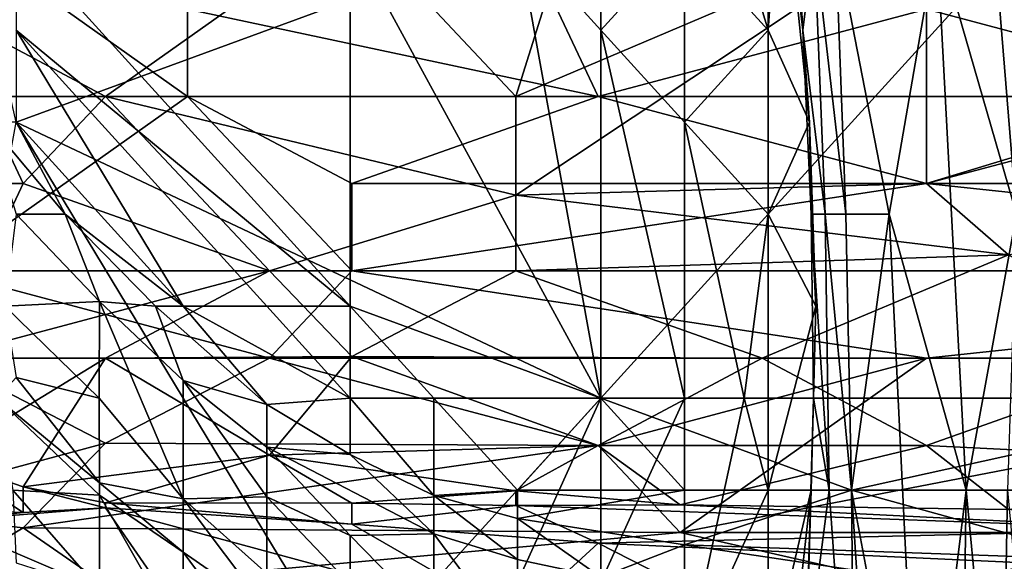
# Model space of a CAD drawing. Extents: x -0.375 to 0.375, y -0.309 to 0.309.
# Tile 14 of 226: x -0.255 to -0.23, y -0.292 to -0.278. Entities that reach past the tile are written whole.
import ezdxf

# ---------------------------------------------------------------- set-up
doc = ezdxf.new("R2010")
doc.units = 0

msp = doc.modelspace()

# ---------------------------------------------------------------- linework, layer by layer
for points in [[(-0.2313, -0.275916, 0.044706), (-0.230414, -0.26884, 0.056335), (-0.229262, -0.282991, 0.064088)], [(-0.230414, -0.26884, 0.056335), (-0.228938, -0.26884, 0.07184), (-0.229262, -0.282991, 0.064088)], [(-0.254901, -0.280633, 0.000354), (-0.257042, -0.271198, 0.000497), (-0.242052, -0.275916, 0.000373)], [(-0.235634, -0.271198, 0.005942), (-0.235627, -0.278274, 0.003495), (-0.237769, -0.271198, 0.002302)], [(-0.237769, -0.271198, 0.002302), (-0.235627, -0.278274, 0.003495), (-0.237769, -0.275916, 0.001247)], [(-0.235627, -0.278274, 0.003495), (-0.235634, -0.271198, 0.005942), (-0.235293, -0.273557, 0.005942)], [(-0.235293, -0.273557, 0.005942), (-0.235151, -0.271198, 0.009818), (-0.234735, -0.278274, 0.009818)], [(-0.234735, -0.278274, 0.009818), (-0.235151, -0.271198, 0.009818), (-0.234446, -0.275916, 0.013695)], [(-0.246298, -0.275494, 0.548689), (-0.242089, -0.279969, 0.546866), (-0.239984, -0.273256, 0.550679)], [(-0.231566, -0.275494, 0.55044), (-0.239984, -0.273256, 0.550679), (-0.242089, -0.279969, 0.546866)], [(-0.242052, -0.275916, 0.000373), (-0.23991, -0.273557, 0.000675), (-0.23991, -0.278274, 0.000425)], [(-0.23991, -0.278274, 0.000425), (-0.23991, -0.273557, 0.000675), (-0.237769, -0.275916, 0.001247)], [(-0.234565, -0.280633, 0.005942), (-0.235627, -0.278274, 0.003495), (-0.235293, -0.273557, 0.005942)], [(-0.234565, -0.280633, 0.005942), (-0.235293, -0.273557, 0.005942), (-0.234735, -0.278274, 0.009818)], [(-0.261031, -0.279969, 0.446715), (-0.256821, -0.275494, 0.445656), (-0.250508, -0.279969, 0.445751)], [(-0.256821, -0.277731, 0.544607), (-0.252612, -0.279969, 0.544894), (-0.246298, -0.275494, 0.548689)], [(-0.250508, -0.279969, 0.445751), (-0.256821, -0.275494, 0.445656), (-0.250508, -0.277731, 0.445436)], [(-0.252612, -0.279969, 0.544894), (-0.242089, -0.279969, 0.546866), (-0.246298, -0.275494, 0.548689)], [(-0.250508, -0.277731, 0.445436), (-0.242089, -0.275494, 0.445023), (-0.239984, -0.279969, 0.445532)], [(-0.239984, -0.279969, 0.445532), (-0.242089, -0.275494, 0.445023), (-0.231566, -0.277731, 0.445174)], [(-0.242089, -0.282504, 0.545253), (-0.231566, -0.282206, 0.546413), (-0.231566, -0.275494, 0.55044)], [(-0.242089, -0.279969, 0.546866), (-0.242089, -0.282504, 0.545253), (-0.231566, -0.275494, 0.55044)], [(-0.216834, -0.277731, 0.550145), (-0.231566, -0.275494, 0.55044), (-0.231566, -0.282206, 0.546413)], [(-0.246335, -0.28535, 0.449925), (-0.246335, -0.275916, 0.449859), (-0.254901, -0.275916, 0.449852)], [(-0.254901, -0.278274, 0.449713), (-0.246335, -0.28535, 0.449925), (-0.254901, -0.275916, 0.449852)], [(-0.23991, -0.287708, 0.000421), (-0.254901, -0.280633, 0.000354), (-0.242052, -0.275916, 0.000373)], [(-0.23991, -0.287708, 0.449907), (-0.229202, -0.275916, 0.449852), (-0.246335, -0.275916, 0.449859)], [(-0.246335, -0.28535, 0.449925), (-0.23991, -0.287708, 0.449907), (-0.246335, -0.275916, 0.449859)], [(-0.23991, -0.287708, 0.000421), (-0.242052, -0.275916, 0.000373), (-0.23991, -0.278274, 0.000425)], [(-0.237769, -0.280633, 0.000869), (-0.23991, -0.278274, 0.000425), (-0.237769, -0.275916, 0.001247)], [(-0.222778, -0.287708, 0.449895), (-0.229202, -0.275916, 0.449852), (-0.23991, -0.287708, 0.449907)], [(-0.237769, -0.275916, 0.001247), (-0.235627, -0.278274, 0.003495), (-0.237769, -0.280633, 0.000869)], [(-0.234735, -0.278274, 0.009818), (-0.234446, -0.275916, 0.013695), (-0.234165, -0.282991, 0.013695)], [(-0.234446, -0.275916, 0.013695), (-0.233894, -0.275916, 0.017571), (-0.23363, -0.282991, 0.017571)], [(-0.234165, -0.282991, 0.013695), (-0.234446, -0.275916, 0.013695), (-0.23363, -0.282991, 0.017571)], [(-0.232522, -0.282991, 0.0292), (-0.233894, -0.275916, 0.017571), (-0.2313, -0.275916, 0.044706)], [(-0.23363, -0.282991, 0.017571), (-0.233894, -0.275916, 0.017571), (-0.232522, -0.282991, 0.0292)], [(-0.232522, -0.282991, 0.0292), (-0.2313, -0.275916, 0.044706), (-0.230546, -0.290067, 0.048582)], [(-0.230546, -0.290067, 0.048582), (-0.2313, -0.275916, 0.044706), (-0.229262, -0.282991, 0.064088)], [(-0.256821, -0.277731, 0.544607), (-0.258955, -0.282206, 0.541381), (-0.254717, -0.282206, 0.543018)], [(-0.256821, -0.277731, 0.544607), (-0.254717, -0.282206, 0.543018), (-0.252612, -0.279969, 0.544894)], [(-0.250508, -0.279969, 0.445751), (-0.250508, -0.277731, 0.445436), (-0.239984, -0.279969, 0.445532)], [(-0.239984, -0.279969, 0.445532), (-0.231566, -0.277731, 0.445174), (-0.223147, -0.279969, 0.445461)], [(-0.223147, -0.279969, 0.445461), (-0.231566, -0.277731, 0.445174), (-0.187369, -0.277731, 0.445128)], [(-0.231566, -0.282206, 0.546413), (-0.221043, -0.282206, 0.54703), (-0.216834, -0.277731, 0.550145)], [(-0.248476, -0.28535, 0.449765), (-0.246335, -0.28535, 0.449925), (-0.254901, -0.278274, 0.449713)], [(-0.250618, -0.28535, 0.448659), (-0.248476, -0.28535, 0.449765), (-0.254901, -0.278274, 0.449713)], [(-0.254901, -0.280633, 0.448764), (-0.250618, -0.28535, 0.448659), (-0.254901, -0.278274, 0.449713)], [(-0.237769, -0.287708, 0.000863), (-0.23991, -0.278274, 0.000425), (-0.237769, -0.280633, 0.000869)], [(-0.23991, -0.287708, 0.000421), (-0.23991, -0.278274, 0.000425), (-0.237769, -0.287708, 0.000863)], [(-0.235627, -0.278274, 0.003495), (-0.235627, -0.282991, 0.002817), (-0.237769, -0.280633, 0.000869)], [(-0.235627, -0.282991, 0.002817), (-0.235627, -0.278274, 0.003495), (-0.234565, -0.280633, 0.005942)], [(-0.234525, -0.282991, 0.009818), (-0.234735, -0.278274, 0.009818), (-0.234165, -0.282991, 0.013695)], [(-0.234565, -0.280633, 0.005942), (-0.234735, -0.278274, 0.009818), (-0.234525, -0.282991, 0.009818)], [(-0.250508, -0.279969, 0.445751), (-0.256821, -0.284444, 0.446943), (-0.261031, -0.279969, 0.446715)], [(-0.246298, -0.284439, 0.446533), (-0.256821, -0.284444, 0.446943), (-0.250508, -0.279969, 0.445751)], [(-0.254717, -0.282206, 0.543018), (-0.248403, -0.284444, 0.542949), (-0.252612, -0.279969, 0.544894)], [(-0.252612, -0.279969, 0.544894), (-0.242089, -0.282504, 0.545253), (-0.242089, -0.279969, 0.546866)], [(-0.252612, -0.279969, 0.544894), (-0.248403, -0.284444, 0.542949), (-0.242089, -0.282504, 0.545253)], [(-0.246298, -0.282206, 0.446018), (-0.250508, -0.279969, 0.445751), (-0.239984, -0.279969, 0.445532)], [(-0.246298, -0.282206, 0.446018), (-0.246298, -0.284439, 0.446533), (-0.250508, -0.279969, 0.445751)], [(-0.246298, -0.282206, 0.446018), (-0.239984, -0.279969, 0.445532), (-0.231566, -0.282206, 0.445878)], [(-0.231566, -0.282206, 0.445878), (-0.239984, -0.279969, 0.445532), (-0.223147, -0.279969, 0.445461)], [(-0.231566, -0.282206, 0.445878), (-0.223147, -0.279969, 0.445461), (-0.21052, -0.282206, 0.445828)], [(-0.257042, -0.292426, 0.000484), (-0.254901, -0.280633, 0.000354), (-0.246335, -0.294784, 0.000394)], [(-0.255624, -0.280633, 0.447849), (-0.253644, -0.282991, 0.447849), (-0.254901, -0.280633, 0.448764)], [(-0.253644, -0.282991, 0.447849), (-0.255624, -0.280633, 0.447849), (-0.254901, -0.282988, 0.443972)], [(-0.253644, -0.282991, 0.447849), (-0.250618, -0.28535, 0.448659), (-0.254901, -0.280633, 0.448764)], [(-0.246335, -0.294784, 0.000394), (-0.254901, -0.280633, 0.000354), (-0.23991, -0.287708, 0.000421)], [(-0.237769, -0.280633, 0.000869), (-0.235627, -0.282991, 0.002817), (-0.236239, -0.287708, 0.002065)], [(-0.236239, -0.287708, 0.002065), (-0.237769, -0.287708, 0.000863), (-0.237769, -0.280633, 0.000869)], [(-0.234403, -0.28535, 0.005942), (-0.235627, -0.282991, 0.002817), (-0.234565, -0.280633, 0.005942)], [(-0.234403, -0.28535, 0.005942), (-0.234565, -0.280633, 0.005942), (-0.234525, -0.282991, 0.009818)], [(-0.254717, -0.282206, 0.543018), (-0.258955, -0.282206, 0.541381), (-0.256821, -0.286681, 0.539112)], [(-0.254717, -0.282206, 0.543018), (-0.256821, -0.286681, 0.539112), (-0.248403, -0.284444, 0.542949)], [(-0.246298, -0.284439, 0.446533), (-0.231566, -0.282206, 0.445878), (-0.21052, -0.284444, 0.446351)], [(-0.246298, -0.284439, 0.446533), (-0.246298, -0.282206, 0.446018), (-0.231566, -0.282206, 0.445878)], [(-0.242089, -0.282504, 0.545253), (-0.229461, -0.284034, 0.545253), (-0.231566, -0.282206, 0.546413)], [(-0.231566, -0.282206, 0.546413), (-0.229461, -0.284034, 0.545253), (-0.221043, -0.282206, 0.54703)], [(-0.21052, -0.284444, 0.446351), (-0.231566, -0.282206, 0.445878), (-0.21052, -0.282206, 0.445828)], [(-0.248403, -0.284444, 0.542949), (-0.242089, -0.284444, 0.54383), (-0.242089, -0.282504, 0.545253)], [(-0.229461, -0.284034, 0.545253), (-0.242089, -0.282504, 0.545253), (-0.242089, -0.284444, 0.54383)], [(-0.255186, -0.28535, 0.416838), (-0.252759, -0.285232, 0.443972), (-0.254901, -0.282988, 0.443972)], [(-0.253644, -0.282991, 0.447849), (-0.254901, -0.282988, 0.443972), (-0.252759, -0.285232, 0.443972)], [(-0.253644, -0.282991, 0.447849), (-0.251324, -0.28535, 0.447849), (-0.250618, -0.28535, 0.448659)], [(-0.251324, -0.28535, 0.447849), (-0.253644, -0.282991, 0.447849), (-0.252759, -0.285232, 0.443972)], [(-0.235627, -0.282991, 0.002817), (-0.235627, -0.290067, 0.003095), (-0.236239, -0.287708, 0.002065)], [(-0.235627, -0.290067, 0.003095), (-0.235627, -0.282991, 0.002817), (-0.234403, -0.28535, 0.005942)], [(-0.234403, -0.28535, 0.005942), (-0.234525, -0.282991, 0.009818), (-0.234464, -0.287708, 0.009818)], [(-0.234525, -0.282991, 0.009818), (-0.234165, -0.282991, 0.013695), (-0.234058, -0.290067, 0.013695)], [(-0.234464, -0.287708, 0.009818), (-0.234525, -0.282991, 0.009818), (-0.234058, -0.290067, 0.013695)], [(-0.234165, -0.282991, 0.013695), (-0.23363, -0.282991, 0.017571), (-0.233485, -0.290067, 0.017436)], [(-0.234058, -0.290067, 0.013695), (-0.234165, -0.282991, 0.013695), (-0.233485, -0.290067, 0.017436)], [(-0.233485, -0.290067, 0.017436), (-0.23363, -0.282991, 0.017571), (-0.232522, -0.282991, 0.0292)], [(-0.233485, -0.290067, 0.017436), (-0.232522, -0.282991, 0.0292), (-0.231715, -0.299501, 0.033076)], [(-0.232522, -0.282991, 0.0292), (-0.230546, -0.290067, 0.048582), (-0.231715, -0.299501, 0.033076)], [(-0.230546, -0.290067, 0.048582), (-0.229262, -0.282991, 0.064088), (-0.22949, -0.290067, 0.060211)], [(-0.242089, -0.284444, 0.54383), (-0.235775, -0.286681, 0.542434), (-0.229461, -0.284034, 0.545253)], [(-0.235775, -0.286681, 0.542434), (-0.225252, -0.286681, 0.54315), (-0.229461, -0.284034, 0.545253)], [(-0.248403, -0.286681, 0.44729), (-0.256821, -0.284444, 0.446943), (-0.246298, -0.284439, 0.446533)], [(-0.256821, -0.286681, 0.447702), (-0.256821, -0.284444, 0.446943), (-0.248403, -0.286681, 0.44729)], [(-0.256821, -0.286681, 0.539112), (-0.252612, -0.286681, 0.540297), (-0.248403, -0.284444, 0.542949)], [(-0.246298, -0.286642, 0.541381), (-0.248403, -0.284444, 0.542949), (-0.252612, -0.286681, 0.540297)], [(-0.248403, -0.286681, 0.44729), (-0.246298, -0.284439, 0.446533), (-0.231566, -0.286681, 0.44719)], [(-0.248403, -0.284444, 0.542949), (-0.246298, -0.286642, 0.541381), (-0.242089, -0.284444, 0.54383)], [(-0.21052, -0.284444, 0.446351), (-0.231566, -0.286681, 0.44719), (-0.246298, -0.284439, 0.446533)], [(-0.242089, -0.284444, 0.54383), (-0.246298, -0.286642, 0.541381), (-0.235775, -0.286681, 0.542434)], [(-0.214729, -0.286681, 0.447105), (-0.231566, -0.286681, 0.44719), (-0.21052, -0.284444, 0.446351)], [(-0.252759, -0.285232, 0.443972), (-0.255186, -0.28535, 0.416838), (-0.252775, -0.287708, 0.416838)], [(-0.252775, -0.287708, 0.416838), (-0.255186, -0.28535, 0.416838), (-0.254901, -0.287176, 0.401332)], [(-0.252759, -0.285232, 0.443972), (-0.252775, -0.287708, 0.416838), (-0.250618, -0.290286, 0.409085)], [(-0.251324, -0.28535, 0.447849), (-0.252759, -0.285232, 0.443972), (-0.250618, -0.287258, 0.443972)], [(-0.250618, -0.287258, 0.443972), (-0.252759, -0.285232, 0.443972), (-0.250618, -0.290286, 0.409085)], [(-0.251324, -0.28535, 0.447849), (-0.248476, -0.287874, 0.447849), (-0.250618, -0.28535, 0.448659)], [(-0.250618, -0.287258, 0.443972), (-0.248476, -0.287874, 0.447849), (-0.251324, -0.28535, 0.447849)], [(-0.250618, -0.28535, 0.448659), (-0.246335, -0.287708, 0.449426), (-0.248476, -0.28535, 0.449765)], [(-0.250618, -0.28535, 0.448659), (-0.248476, -0.287874, 0.447849), (-0.246335, -0.287708, 0.449426)], [(-0.246335, -0.287708, 0.449426), (-0.246335, -0.28535, 0.449925), (-0.248476, -0.28535, 0.449765)], [(-0.244193, -0.287708, 0.449809), (-0.23991, -0.287708, 0.449907), (-0.246335, -0.28535, 0.449925)], [(-0.246335, -0.287708, 0.449426), (-0.244193, -0.287708, 0.449809), (-0.246335, -0.28535, 0.449925)], [(-0.234518, -0.290067, 0.005942), (-0.235627, -0.290067, 0.003095), (-0.234403, -0.28535, 0.005942)], [(-0.234518, -0.290067, 0.005942), (-0.234403, -0.28535, 0.005942), (-0.234464, -0.287708, 0.009818)], [(-0.256821, -0.286681, 0.447702), (-0.252612, -0.288865, 0.448469), (-0.258926, -0.290563, 0.450405)], [(-0.256821, -0.286681, 0.539112), (-0.256821, -0.289256, 0.53751), (-0.252612, -0.286681, 0.540297)], [(-0.252612, -0.288865, 0.448469), (-0.256821, -0.286681, 0.447702), (-0.248403, -0.286681, 0.44729)], [(-0.254717, -0.289979, 0.53751), (-0.252612, -0.286681, 0.540297), (-0.256821, -0.289256, 0.53751)], [(-0.254717, -0.289979, 0.53751), (-0.248403, -0.289171, 0.539446), (-0.252612, -0.286681, 0.540297)], [(-0.252612, -0.286681, 0.540297), (-0.248403, -0.289171, 0.539446), (-0.246298, -0.286642, 0.541381)], [(-0.252612, -0.288865, 0.448469), (-0.248403, -0.286681, 0.44729), (-0.239984, -0.288918, 0.44841)], [(-0.246298, -0.286642, 0.541381), (-0.248403, -0.289171, 0.539446), (-0.239984, -0.288918, 0.54064)], [(-0.239984, -0.288918, 0.44841), (-0.248403, -0.286681, 0.44729), (-0.231566, -0.286681, 0.44719)], [(-0.235775, -0.286681, 0.542434), (-0.246298, -0.286642, 0.541381), (-0.239984, -0.288918, 0.54064)], [(-0.231566, -0.288918, 0.541247), (-0.235775, -0.286681, 0.542434), (-0.239984, -0.288918, 0.54064)], [(-0.23788, -0.29115, 0.450405), (-0.239984, -0.288918, 0.44841), (-0.231566, -0.286681, 0.44719)], [(-0.214729, -0.286681, 0.447105), (-0.23788, -0.29115, 0.450405), (-0.231566, -0.286681, 0.44719)], [(-0.225252, -0.291156, 0.450261), (-0.23788, -0.29115, 0.450405), (-0.214729, -0.286681, 0.447105)], [(-0.235775, -0.286681, 0.542434), (-0.231566, -0.288918, 0.541247), (-0.225252, -0.286681, 0.54315)], [(-0.231566, -0.288918, 0.541247), (-0.223147, -0.289342, 0.541381), (-0.225252, -0.286681, 0.54315)], [(-0.254901, -0.287176, 0.401332), (-0.255397, -0.287708, 0.389703), (-0.252759, -0.289876, 0.39358)], [(-0.252775, -0.287708, 0.416838), (-0.254901, -0.287176, 0.401332), (-0.252759, -0.289876, 0.39358)], [(-0.248476, -0.287874, 0.447849), (-0.250618, -0.287258, 0.443972), (-0.248476, -0.288963, 0.443972)], [(-0.248476, -0.288963, 0.443972), (-0.250618, -0.287258, 0.443972), (-0.248476, -0.290242, 0.428467)], [(-0.250618, -0.290286, 0.409085), (-0.248476, -0.290242, 0.428467), (-0.250618, -0.287258, 0.443972)], [(-0.255397, -0.287708, 0.389703), (-0.252759, -0.290192, 0.389703), (-0.252759, -0.289876, 0.39358)], [(-0.254984, -0.290067, 0.366445), (-0.252759, -0.290192, 0.389703), (-0.255397, -0.287708, 0.389703)], [(-0.252759, -0.289876, 0.39358), (-0.250618, -0.290286, 0.409085), (-0.252775, -0.287708, 0.416838)], [(-0.248476, -0.287874, 0.447849), (-0.246335, -0.289155, 0.447849), (-0.246335, -0.287708, 0.449426)], [(-0.242052, -0.292426, 0.000404), (-0.246335, -0.294784, 0.000394), (-0.23991, -0.287708, 0.000421)], [(-0.246335, -0.287708, 0.449426), (-0.244193, -0.290201, 0.447849), (-0.244193, -0.287708, 0.449809)], [(-0.246335, -0.289155, 0.447849), (-0.244193, -0.290201, 0.447849), (-0.246335, -0.287708, 0.449426)], [(-0.242052, -0.290067, 0.448903), (-0.23991, -0.287708, 0.449907), (-0.244193, -0.287708, 0.449809)], [(-0.244193, -0.290201, 0.447849), (-0.242052, -0.290067, 0.448903), (-0.244193, -0.287708, 0.449809)], [(-0.242052, -0.290067, 0.448903), (-0.237769, -0.290067, 0.449471), (-0.23991, -0.287708, 0.449907)], [(-0.242052, -0.292426, 0.000404), (-0.23991, -0.287708, 0.000421), (-0.23991, -0.292426, 0.000591)], [(-0.233485, -0.290067, 0.449596), (-0.222778, -0.287708, 0.449895), (-0.23991, -0.287708, 0.449907)], [(-0.237769, -0.290067, 0.449471), (-0.233485, -0.290067, 0.449596), (-0.23991, -0.287708, 0.449907)], [(-0.23991, -0.292426, 0.000591), (-0.23991, -0.287708, 0.000421), (-0.237769, -0.287708, 0.000863)], [(-0.237769, -0.294784, 0.00163), (-0.23991, -0.292426, 0.000591), (-0.237769, -0.287708, 0.000863)], [(-0.236239, -0.287708, 0.002065), (-0.235627, -0.290067, 0.003095), (-0.237769, -0.294784, 0.00163)], [(-0.237769, -0.294784, 0.00163), (-0.237769, -0.287708, 0.000863), (-0.236239, -0.287708, 0.002065)], [(-0.234668, -0.294784, 0.009818), (-0.234464, -0.287708, 0.009818), (-0.234058, -0.290067, 0.013695)], [(-0.234518, -0.290067, 0.005942), (-0.234464, -0.287708, 0.009818), (-0.234668, -0.294784, 0.009818)], [(-0.233485, -0.290067, 0.449596), (-0.222778, -0.290067, 0.449566), (-0.222778, -0.287708, 0.449895)], [(-0.246335, -0.289155, 0.447849), (-0.248476, -0.287874, 0.447849), (-0.248476, -0.288963, 0.443972)], [(-0.252612, -0.288865, 0.448469), (-0.254717, -0.291034, 0.450405), (-0.258926, -0.290563, 0.450405)], [(-0.252612, -0.288865, 0.448469), (-0.239984, -0.288918, 0.44841), (-0.254717, -0.291034, 0.450405)], [(-0.254717, -0.291034, 0.450405), (-0.239984, -0.288918, 0.44841), (-0.23788, -0.29115, 0.450405)], [(-0.244193, -0.291189, 0.443972), (-0.248476, -0.288963, 0.443972), (-0.246335, -0.291234, 0.432343)], [(-0.246335, -0.291234, 0.432343), (-0.248476, -0.288963, 0.443972), (-0.248476, -0.290242, 0.428467)], [(-0.248476, -0.288963, 0.443972), (-0.244193, -0.291189, 0.443972), (-0.246335, -0.289155, 0.447849)], [(-0.248403, -0.289171, 0.539446), (-0.242089, -0.290084, 0.539446), (-0.239984, -0.288918, 0.54064)], [(-0.242089, -0.290084, 0.539446), (-0.23788, -0.290441, 0.539446), (-0.239984, -0.288918, 0.54064)], [(-0.239984, -0.288918, 0.54064), (-0.23788, -0.290441, 0.539446), (-0.231566, -0.288918, 0.541247)], [(-0.23788, -0.290441, 0.539446), (-0.229461, -0.290564, 0.539446), (-0.231566, -0.288918, 0.541247)], [(-0.231566, -0.288918, 0.541247), (-0.229461, -0.290564, 0.539446), (-0.223147, -0.289342, 0.541381)], [(-0.248403, -0.289171, 0.539446), (-0.254717, -0.289979, 0.53751), (-0.252612, -0.290393, 0.53751)], [(-0.248403, -0.289171, 0.539446), (-0.252612, -0.290393, 0.53751), (-0.246298, -0.290404, 0.53751)], [(-0.248403, -0.289171, 0.539446), (-0.246298, -0.290404, 0.53751), (-0.242089, -0.290084, 0.539446)], [(-0.244193, -0.290201, 0.447849), (-0.246335, -0.289155, 0.447849), (-0.244193, -0.291189, 0.443972)], [(-0.258926, -0.290489, 0.535574), (-0.254717, -0.290644, 0.535574), (-0.256821, -0.289256, 0.53751)], [(-0.256821, -0.289256, 0.53751), (-0.254717, -0.290644, 0.535574), (-0.254717, -0.289979, 0.53751)], [(-0.254717, -0.289979, 0.53751), (-0.252612, -0.29052, 0.535574), (-0.252612, -0.290393, 0.53751)], [(-0.254717, -0.290644, 0.535574), (-0.252612, -0.29052, 0.535574), (-0.254717, -0.289979, 0.53751)], [(-0.250618, -0.291658, 0.39358), (-0.250618, -0.290286, 0.409085), (-0.252759, -0.289876, 0.39358)], [(-0.252759, -0.290192, 0.389703), (-0.250618, -0.291658, 0.39358), (-0.252759, -0.289876, 0.39358)], [(-0.252759, -0.290192, 0.389703), (-0.254984, -0.290067, 0.366445), (-0.252759, -0.292613, 0.358692)], [(-0.254901, -0.291935, 0.343187), (-0.252759, -0.292613, 0.358692), (-0.254984, -0.290067, 0.366445)], [(-0.250618, -0.293966, 0.362569), (-0.250618, -0.291658, 0.39358), (-0.252759, -0.290192, 0.389703)], [(-0.252759, -0.292613, 0.358692), (-0.250618, -0.293966, 0.362569), (-0.252759, -0.290192, 0.389703)], [(-0.246298, -0.290404, 0.53751), (-0.242089, -0.290462, 0.53751), (-0.242089, -0.290084, 0.539446)], [(-0.244193, -0.290201, 0.447849), (-0.242052, -0.29079, 0.447849), (-0.242052, -0.290067, 0.448903)], [(-0.244193, -0.290201, 0.447849), (-0.242052, -0.291849, 0.443972), (-0.242052, -0.29079, 0.447849)], [(-0.244193, -0.291189, 0.443972), (-0.242052, -0.291849, 0.443972), (-0.244193, -0.290201, 0.447849)], [(-0.242089, -0.290084, 0.539446), (-0.242089, -0.290462, 0.53751), (-0.23788, -0.290441, 0.539446)], [(-0.242052, -0.290067, 0.448903), (-0.242052, -0.29079, 0.447849), (-0.237769, -0.290067, 0.449471)], [(-0.242052, -0.29079, 0.447849), (-0.237769, -0.291466, 0.447849), (-0.237769, -0.290067, 0.449471)], [(-0.237769, -0.290067, 0.449471), (-0.237769, -0.291466, 0.447849), (-0.233485, -0.290067, 0.449596)], [(-0.237769, -0.291466, 0.447849), (-0.227061, -0.291847, 0.447849), (-0.233485, -0.290067, 0.449596)], [(-0.235627, -0.290067, 0.003095), (-0.235627, -0.294784, 0.004451), (-0.237769, -0.294784, 0.00163)], [(-0.235627, -0.294784, 0.004451), (-0.235627, -0.290067, 0.003095), (-0.234518, -0.290067, 0.005942)], [(-0.235043, -0.294784, 0.005942), (-0.235627, -0.294784, 0.004451), (-0.234518, -0.290067, 0.005942)], [(-0.235043, -0.294784, 0.005942), (-0.234518, -0.290067, 0.005942), (-0.234668, -0.294784, 0.009818)], [(-0.234058, -0.290067, 0.013695), (-0.233394, -0.299501, 0.017571), (-0.234668, -0.294784, 0.009818)], [(-0.233394, -0.299501, 0.017571), (-0.234058, -0.290067, 0.013695), (-0.233485, -0.290067, 0.017436)], [(-0.233485, -0.290067, 0.449596), (-0.227061, -0.291847, 0.447849), (-0.222778, -0.290067, 0.449566)], [(-0.232881, -0.299501, 0.021447), (-0.233485, -0.290067, 0.017436), (-0.231715, -0.299501, 0.033076)], [(-0.233394, -0.299501, 0.017571), (-0.233485, -0.290067, 0.017436), (-0.232881, -0.299501, 0.021447)], [(-0.230681, -0.299501, 0.044706), (-0.231715, -0.299501, 0.033076), (-0.230546, -0.290067, 0.048582)], [(-0.230681, -0.299501, 0.044706), (-0.230546, -0.290067, 0.048582), (-0.229652, -0.299501, 0.056335)], [(-0.230546, -0.290067, 0.048582), (-0.22949, -0.290067, 0.060211), (-0.229652, -0.299501, 0.056335)], [(-0.22949, -0.290067, 0.060211), (-0.228623, -0.299501, 0.067964), (-0.229652, -0.299501, 0.056335)], [(-0.258926, -0.290489, 0.535574), (-0.256821, -0.290865, 0.533639), (-0.254717, -0.290644, 0.535574)], [(-0.252612, -0.290393, 0.53751), (-0.246298, -0.290942, 0.535574), (-0.246298, -0.290404, 0.53751)], [(-0.252612, -0.29052, 0.535574), (-0.246298, -0.290942, 0.535574), (-0.252612, -0.290393, 0.53751)], [(-0.248476, -0.290242, 0.428467), (-0.250618, -0.290286, 0.409085), (-0.248476, -0.292205, 0.405209)], [(-0.248476, -0.293143, 0.39358), (-0.250618, -0.290286, 0.409085), (-0.250618, -0.291658, 0.39358)], [(-0.250618, -0.290286, 0.409085), (-0.248476, -0.293143, 0.39358), (-0.248476, -0.292205, 0.405209)], [(-0.248476, -0.290242, 0.428467), (-0.246335, -0.292479, 0.416838), (-0.246335, -0.291234, 0.432343)], [(-0.246335, -0.292479, 0.416838), (-0.248476, -0.290242, 0.428467), (-0.248476, -0.292205, 0.405209)], [(-0.246298, -0.290404, 0.53751), (-0.246298, -0.290942, 0.535574), (-0.242089, -0.290462, 0.53751)], [(-0.246298, -0.290942, 0.535574), (-0.239984, -0.291425, 0.535574), (-0.242089, -0.290462, 0.53751)], [(-0.242089, -0.290462, 0.53751), (-0.225252, -0.291073, 0.53751), (-0.23788, -0.290441, 0.539446)], [(-0.242089, -0.290462, 0.53751), (-0.239984, -0.291425, 0.535574), (-0.225252, -0.291073, 0.53751)], [(-0.23788, -0.290441, 0.539446), (-0.225252, -0.291073, 0.53751), (-0.229461, -0.290564, 0.539446)], [(-0.254717, -0.291034, 0.450405), (-0.256821, -0.292287, 0.45234), (-0.258926, -0.290563, 0.450405)], [(-0.252612, -0.29052, 0.535574), (-0.254717, -0.290644, 0.535574), (-0.256821, -0.290865, 0.533639)], [(-0.252612, -0.29052, 0.535574), (-0.256821, -0.290865, 0.533639), (-0.250508, -0.293563, 0.529767)], [(-0.252612, -0.29052, 0.535574), (-0.242089, -0.293369, 0.531703), (-0.246298, -0.290942, 0.535574)], [(-0.250508, -0.293563, 0.529767), (-0.242089, -0.293369, 0.531703), (-0.252612, -0.29052, 0.535574)], [(-0.256821, -0.292632, 0.529767), (-0.250508, -0.293563, 0.529767), (-0.256821, -0.290865, 0.533639)], [(-0.246298, -0.290942, 0.535574), (-0.242089, -0.293369, 0.531703), (-0.239984, -0.291425, 0.535574)], [(-0.237769, -0.291466, 0.447849), (-0.242052, -0.29079, 0.447849), (-0.23991, -0.292299, 0.443972)], [(-0.242052, -0.291849, 0.443972), (-0.23991, -0.292299, 0.443972), (-0.242052, -0.29079, 0.447849)], [(-0.252612, -0.292491, 0.45234), (-0.256821, -0.292287, 0.45234), (-0.254717, -0.291034, 0.450405)], [(-0.254717, -0.291034, 0.450405), (-0.23788, -0.29115, 0.450405), (-0.252612, -0.292491, 0.45234)], [(-0.252612, -0.292491, 0.45234), (-0.23788, -0.29115, 0.450405), (-0.231566, -0.292589, 0.45234)], [(-0.244193, -0.293427, 0.416838), (-0.244193, -0.291189, 0.443972), (-0.246335, -0.291234, 0.432343)], [(-0.246335, -0.291234, 0.432343), (-0.246335, -0.292479, 0.416838), (-0.244193, -0.293427, 0.416838)], [(-0.242052, -0.291849, 0.443972), (-0.244193, -0.291189, 0.443972), (-0.242052, -0.294075, 0.416838)], [(-0.244193, -0.293427, 0.416838), (-0.242052, -0.294075, 0.416838), (-0.244193, -0.291189, 0.443972)], [(-0.239984, -0.291425, 0.535574), (-0.216834, -0.292494, 0.535574), (-0.225252, -0.291073, 0.53751)], [(-0.23788, -0.29115, 0.450405), (-0.225252, -0.291156, 0.450261), (-0.231566, -0.292589, 0.45234)], [(-0.20631, -0.292928, 0.45234), (-0.231566, -0.292589, 0.45234), (-0.225252, -0.291156, 0.450261)], [(-0.242089, -0.293369, 0.531703), (-0.233671, -0.294649, 0.529767), (-0.239984, -0.291425, 0.535574)], [(-0.216834, -0.292494, 0.535574), (-0.239984, -0.291425, 0.535574), (-0.233671, -0.294649, 0.529767)], [(-0.237769, -0.291466, 0.447849), (-0.23991, -0.292299, 0.443972), (-0.237769, -0.292581, 0.443972)], [(-0.227061, -0.291847, 0.447849), (-0.237769, -0.291466, 0.447849), (-0.231344, -0.292426, 0.44625)], [(-0.237769, -0.291466, 0.447849), (-0.237769, -0.292581, 0.443972), (-0.231344, -0.292426, 0.44625)], [(-0.248476, -0.294559, 0.374198), (-0.248476, -0.293143, 0.39358), (-0.250618, -0.291658, 0.39358)], [(-0.250618, -0.293966, 0.362569), (-0.248476, -0.294559, 0.374198), (-0.250618, -0.291658, 0.39358)], [(-0.23991, -0.292299, 0.443972), (-0.242052, -0.291849, 0.443972), (-0.242052, -0.294075, 0.416838)], [(-0.224919, -0.292426, 0.446087), (-0.227061, -0.291847, 0.447849), (-0.231344, -0.292426, 0.44625)]]:
    msp.add_3dface(points)

doc.saveas('drawing.dxf')
